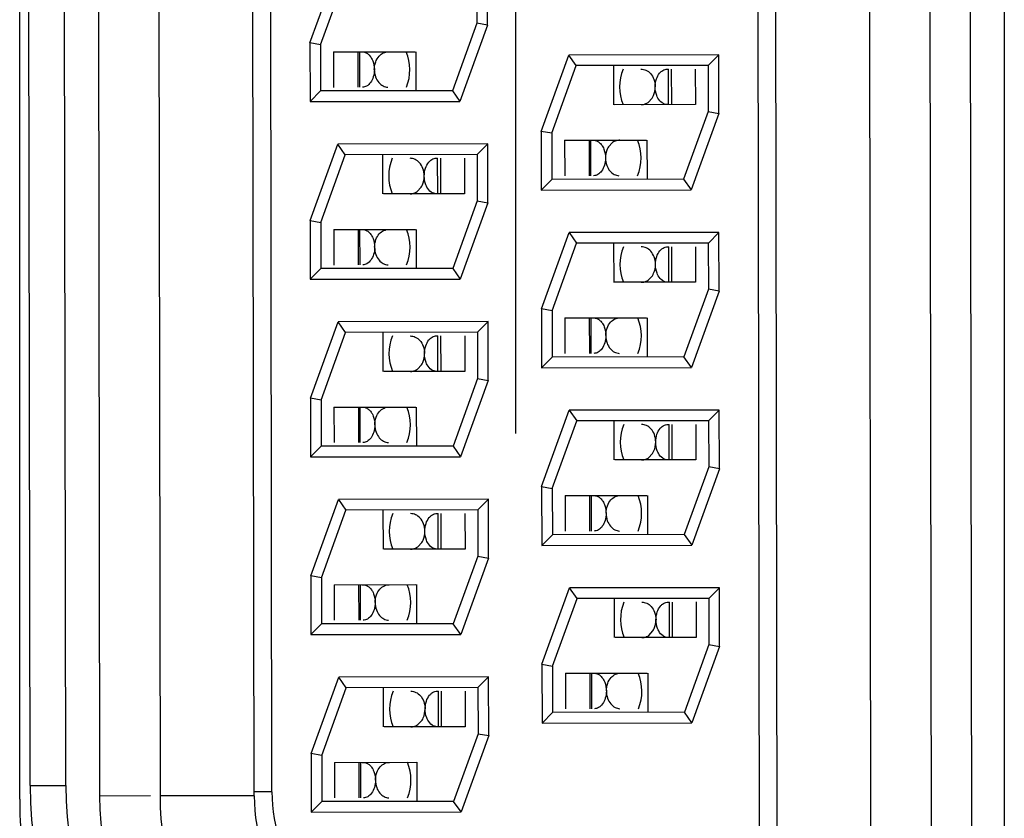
# Model space of a CAD drawing. Header units: inches. Extents: x 0 to 34, y 0 to 22.
# Tile 42 of 71: x 7.598 to 7.875, y 15.879 to 16.104. Entities that reach past the tile are written whole.
import ezdxf

# ---------------------------------------------------------------- set-up
doc = ezdxf.new("R2010")
doc.units = ezdxf.units.IN
doc.header["$LTSCALE"] = 1.87
doc.header["$MEASUREMENT"] = 0
doc.linetypes.add('CENTER', pattern=[0.6, 0.375, -0.075, 0.075, -0.075])
doc.layers.get('0').update_dxf_attribs({"linetype": 'CONTINUOUS'})
doc.layers.add('02___PRT_ALL_AXES', color=7, linetype='CONTINUOUS')

msp = doc.modelspace()

# ---------------------------------------------------------------- linework, layer by layer
at = {"color": 7, "linetype": 'CONTINUOUS'}
for p, q in [((7.8754459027, 16.3792324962), (7.8754459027, 15.8467770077)), ((7.8106688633, 16.3711191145), (7.811469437, 15.8541197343)), ((7.8379694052, 15.8541607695), (7.8371688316, 16.3711601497)), ((7.8549693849, 15.854187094), (7.8541688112, 16.3711864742)), ((7.865467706, 16.36931146), (7.8662608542, 15.8571073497)), ((7.8056742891, 16.3676113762), (7.8064640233, 15.8576119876)), ((7.5984459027, 15.8846207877), (7.5984459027, 16.3423887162)), ((7.6202180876, 16.3391839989), (7.6209206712, 15.8854648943)), ((7.6372180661, 16.3392103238), (7.6379206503, 15.8854911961)), ((7.6644206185, 15.8855322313), (7.6637180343, 16.339251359)), ((7.6694188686, 15.8866661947), (7.6687197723, 16.3381328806)), ((7.6013846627, 15.8884142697), (7.6006897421, 16.3371843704)), ((7.6113846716, 15.8884297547), (7.610689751, 16.3371998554)), ((7.6800924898, 16.09744557), (7.6878740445, 16.1189286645)), ((7.7300847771, 16.1024650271), (7.730059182, 16.1189939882)), ((7.6830933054, 16.0969212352), (7.68997931, 16.1159319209)), ((7.7270638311, 16.1159893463), (7.7270839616, 16.1029893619)), ((7.7270839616, 16.1029893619), (7.7201979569, 16.0839786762)), ((7.7300847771, 16.1024650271), (7.7223032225, 16.0809819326)), ((7.7270885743, 16.1029885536), (7.7270839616, 16.1029893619)), ((7.7300847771, 16.1024650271), (7.727088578, 16.1029885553)), ((7.6800924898, 16.09744557), (7.6801180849, 16.0809166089)), ((7.6830886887, 16.0969220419), (7.6800924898, 16.09744557)), ((7.6830933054, 16.0969212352), (7.6830886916, 16.0969220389)), ((7.6830933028, 16.0969228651), (7.6831134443, 16.0839158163)), ((7.686709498, 16.0949268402), (7.7097050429, 16.094962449)), ((7.686709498, 16.0949268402), (7.686724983, 16.0849268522)), ((7.6936837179, 16.084937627), (7.693668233, 16.0949376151)), ((7.6941220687, 16.0849383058), (7.6941065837, 16.0949382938)), ((7.7099856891, 16.0839628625), (7.7099686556, 16.0949628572)), ((7.7451311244, 16.0725462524), (7.752912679, 16.0940293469)), ((7.7950978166, 16.0940946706), (7.752912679, 16.0940293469)), ((7.7550156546, 16.091035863), (7.752912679, 16.0940293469)), ((7.7950978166, 16.0940946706), (7.7921051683, 16.0910927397)), ((7.7951234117, 16.0775657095), (7.7950978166, 16.0940946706)), ((7.7481319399, 16.0720219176), (7.7550179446, 16.0910326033)), ((7.7921079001, 16.0910900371), (7.7550133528, 16.0910325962)), ((7.7550179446, 16.0910326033), (7.7550156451, 16.0910358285)), ((7.7654564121, 16.0910487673), (7.7654734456, 16.0800487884)), ((7.7921051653, 16.091092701), (7.7921024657, 16.0910900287)), ((7.7921024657, 16.0910900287), (7.7921225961, 16.0780900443)), ((7.7809969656, 16.0800728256), (7.7809814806, 16.0900728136)), ((7.7817583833, 16.0900740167), (7.7817738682, 16.0800740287)), ((7.7885218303, 16.0900844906), (7.7885373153, 16.0800845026)), ((7.6801180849, 16.0809166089), (7.6831107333, 16.0839185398)), ((7.6831107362, 16.0839185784), (7.6831134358, 16.0839212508)), ((7.7201979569, 16.0839786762), (7.6831134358, 16.0839212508)), ((7.7201979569, 16.0839786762), (7.7202002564, 16.083975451)), ((7.7202002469, 16.0839754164), (7.7223032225, 16.0809819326)), ((7.6801180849, 16.0809166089), (7.7223032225, 16.0809819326)), ((7.7885373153, 16.0800845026), (7.7657370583, 16.0800491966)), ((7.773240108, 16.0800608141), (7.7734571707, 16.0800681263)), ((7.7752162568, 16.0806997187), (7.7763606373, 16.0819226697)), ((7.7809969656, 16.0800728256), (7.7806055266, 16.0800792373)), ((7.7921225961, 16.0780900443), (7.7852365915, 16.0590793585)), ((7.7951234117, 16.0775657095), (7.787341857, 16.0560826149)), ((7.7921225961, 16.0780900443), (7.79212721, 16.0780892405)), ((7.7921272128, 16.0780892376), (7.7951234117, 16.0775657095)), ((7.7451311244, 16.0725462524), (7.7451567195, 16.0560172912)), ((7.7481273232, 16.0720227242), (7.7451311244, 16.0725462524)), ((7.7481319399, 16.0720219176), (7.7481273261, 16.0720227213)), ((7.7481319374, 16.0720235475), (7.7481520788, 16.0590164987)), ((7.6801699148, 16.0474456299), (7.6879514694, 16.0689287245)), ((7.730136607, 16.0689940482), (7.6879514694, 16.0689287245)), ((7.6900544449, 16.0659352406), (7.6879514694, 16.0689287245)), ((7.730136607, 16.0689940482), (7.7271439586, 16.0659921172)), ((7.7301622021, 16.0524650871), (7.730136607, 16.0689940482)), ((7.7517481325, 16.0700275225), (7.7747436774, 16.0700631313)), ((7.7517481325, 16.0700275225), (7.7517636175, 16.0600275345)), ((7.7587223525, 16.0600383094), (7.7587068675, 16.0700382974)), ((7.7591607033, 16.0600389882), (7.7591452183, 16.0700389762)), ((7.7652644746, 16.0694126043), (7.7641200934, 16.0681896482)), ((7.7750243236, 16.0590635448), (7.7750072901, 16.0700635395)), ((7.6831707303, 16.0469212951), (7.690056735, 16.0659319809)), ((7.7271466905, 16.0659894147), (7.6900521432, 16.0659319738)), ((7.690056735, 16.0659319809), (7.6900544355, 16.0659352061)), ((7.7004952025, 16.0659481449), (7.700512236, 16.054948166)), ((7.716035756, 16.0549722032), (7.716020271, 16.0649721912)), ((7.7167971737, 16.0649733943), (7.7168126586, 16.0549734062)), ((7.7235606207, 16.0649838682), (7.7235761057, 16.0549838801)), ((7.7271439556, 16.0659920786), (7.7271412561, 16.0659894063)), ((7.7271412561, 16.0659894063), (7.7271613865, 16.0529894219)), ((7.7451567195, 16.0560172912), (7.7481493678, 16.0590192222)), ((7.7481493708, 16.0590192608), (7.7481520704, 16.0590219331)), ((7.7852365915, 16.0590793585), (7.7481520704, 16.0590219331)), ((7.7852365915, 16.0590793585), (7.785238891, 16.0590761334)), ((7.7852388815, 16.0590760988), (7.787341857, 16.0560826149)), ((7.7235761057, 16.0549838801), (7.7007758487, 16.0549485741)), ((7.7082788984, 16.0549601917), (7.7084959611, 16.0549675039)), ((7.7102550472, 16.0555990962), (7.7113994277, 16.0568220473)), ((7.716035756, 16.0549722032), (7.715644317, 16.0549786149)), ((7.7451567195, 16.0560172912), (7.787341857, 16.0560826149)), ((7.7271613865, 16.0529894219), (7.7202753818, 16.0339787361)), ((7.7301622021, 16.0524650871), (7.7223806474, 16.0309819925)), ((7.7271613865, 16.0529894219), (7.7271660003, 16.0529886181)), ((7.7271660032, 16.0529886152), (7.7301622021, 16.0524650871)), ((7.6801699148, 16.0474456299), (7.6801955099, 16.0309166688)), ((7.6801699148, 16.0474456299), (7.6831661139, 16.0469221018)), ((7.6831661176, 16.0469221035), (7.6831707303, 16.0469212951)), ((7.6831707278, 16.046922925), (7.6831908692, 16.0339158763)), ((7.6867869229, 16.0449269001), (7.7097824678, 16.0449625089)), ((7.6867869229, 16.0449269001), (7.6868024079, 16.0349269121)), ((7.6937611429, 16.034937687), (7.6937456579, 16.044937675)), ((7.6941994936, 16.0349383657), (7.6941840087, 16.0449383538)), ((7.710063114, 16.0339629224), (7.7100460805, 16.0449629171)), ((7.7452085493, 16.0225463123), (7.7529901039, 16.0440294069)), ((7.7951752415, 16.0440947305), (7.7529901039, 16.0440294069)), ((7.7529901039, 16.0440294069), (7.7550930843, 16.0410359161)), ((7.7951752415, 16.0440947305), (7.7921825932, 16.0410927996)), ((7.7952008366, 16.0275657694), (7.7951752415, 16.0440947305)), ((7.7921853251, 16.0410900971), (7.7550907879, 16.0410326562)), ((7.7921825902, 16.041092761), (7.7921798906, 16.0410900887)), ((7.7921798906, 16.0410900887), (7.7922000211, 16.0280901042)), ((7.7482093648, 16.0220219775), (7.7550953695, 16.0410326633)), ((7.7550931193, 16.0410359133), (7.7550953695, 16.0410326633)), ((7.7655338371, 16.0410488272), (7.7655508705, 16.0300488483)), ((7.7810743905, 16.0300728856), (7.7810589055, 16.0400728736)), ((7.7818358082, 16.0400740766), (7.7818512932, 16.0300740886)), ((7.7885992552, 16.0400845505), (7.7886147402, 16.0300845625)), ((7.6801955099, 16.0309166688), (7.6831881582, 16.0339185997)), ((7.6831881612, 16.0339186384), (7.6831908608, 16.0339213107)), ((7.7202753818, 16.0339787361), (7.6831908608, 16.0339213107)), ((7.7202753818, 16.0339787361), (7.7202776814, 16.0339755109)), ((7.7202776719, 16.0339754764), (7.7223806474, 16.0309819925)), ((7.6801955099, 16.0309166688), (7.7223806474, 16.0309819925)), ((7.7886147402, 16.0300845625), (7.7658144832, 16.0300492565)), ((7.7733175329, 16.0300608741), (7.7735345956, 16.0300681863)), ((7.7752936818, 16.0306997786), (7.7764380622, 16.0319227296)), ((7.7810743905, 16.0300728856), (7.7806829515, 16.0300792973)), ((7.7922000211, 16.0280901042), (7.7853140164, 16.0090794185)), ((7.7952008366, 16.0275657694), (7.787419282, 16.0060826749)), ((7.7922046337, 16.0280892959), (7.7922000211, 16.0280901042)), ((7.7952008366, 16.0275657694), (7.7922046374, 16.0280892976)), ((7.7452085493, 16.0225463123), (7.7452341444, 16.0060173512)), ((7.7482047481, 16.0220227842), (7.7452085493, 16.0225463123)), ((7.7482093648, 16.0220219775), (7.748204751, 16.0220227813)), ((7.7482093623, 16.0220236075), (7.7482295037, 16.0090165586)), ((7.6802473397, 15.9974456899), (7.6880288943, 16.0189287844)), ((7.7302140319, 16.0189941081), (7.6880288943, 16.0189287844)), ((7.6901318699, 16.0159353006), (7.6880288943, 16.0189287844)), ((7.7302140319, 16.0189941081), (7.7272213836, 16.0159921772)), ((7.730239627, 16.002465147), (7.7302140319, 16.0189941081)), ((7.7518255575, 16.0200275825), (7.7748211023, 16.0200631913)), ((7.7518255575, 16.0200275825), (7.7518410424, 16.0100275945)), ((7.7587997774, 16.0100383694), (7.7587842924, 16.0200383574)), ((7.7592381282, 16.0100390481), (7.7592226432, 16.0200390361)), ((7.7751017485, 16.0090636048), (7.775084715, 16.0200635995)), ((7.6832481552, 15.9969213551), (7.6901341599, 16.0159320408)), ((7.7272241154, 16.0159894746), (7.6901295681, 16.0159320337)), ((7.6901341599, 16.0159320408), (7.6901318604, 16.015935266)), ((7.7005726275, 16.0159482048), (7.7005896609, 16.0049482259)), ((7.7161131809, 16.0049722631), (7.7160976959, 16.0149722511)), ((7.7168745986, 16.0149734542), (7.7168900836, 16.0049734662)), ((7.7236380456, 16.0149839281), (7.7236535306, 16.0049839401)), ((7.7272213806, 16.0159921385), (7.727218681, 16.0159894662)), ((7.727218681, 16.0159894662), (7.7272388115, 16.0029894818)), ((7.7452341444, 16.0060173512), (7.7482267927, 16.0090192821)), ((7.7482267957, 16.0090193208), (7.7482294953, 16.0090219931)), ((7.7853140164, 16.0090794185), (7.7482294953, 16.0090219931)), ((7.7853162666, 16.0090761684), (7.7853140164, 16.0090794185)), ((7.787419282, 16.0060826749), (7.7853163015, 16.0090761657)), ((7.7103324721, 16.0055991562), (7.7114768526, 16.0068221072)), ((7.7452341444, 16.0060173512), (7.787419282, 16.0060826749)), ((7.7236535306, 16.0049839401), (7.7008532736, 16.0049486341)), ((7.7083563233, 16.0049602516), (7.708573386, 16.0049675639)), ((7.7161131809, 16.0049722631), (7.7157217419, 16.0049786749)), ((7.7272388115, 16.0029894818), (7.7203528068, 15.9839787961)), ((7.730239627, 16.002465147), (7.7224580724, 15.9809820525)), ((7.7272388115, 16.0029894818), (7.7272434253, 16.0029886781)), ((7.7272434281, 16.0029886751), (7.730239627, 16.002465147)), ((7.6802473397, 15.9974456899), (7.6802729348, 15.9809167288)), ((7.6832435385, 15.9969221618), (7.6802473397, 15.9974456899)), ((7.6832481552, 15.9969213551), (7.6832435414, 15.9969221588)), ((7.6832481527, 15.996922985), (7.6832682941, 15.9839159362)), ((7.6868643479, 15.9949269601), (7.7098598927, 15.9949625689)), ((7.6868643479, 15.9949269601), (7.6868798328, 15.9849269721)), ((7.6938385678, 15.9849377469), (7.6938230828, 15.9949377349)), ((7.6942769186, 15.9849384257), (7.6942614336, 15.9949384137)), ((7.7101405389, 15.9839629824), (7.7101235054, 15.9949629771)), ((7.7452859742, 15.9725463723), (7.7530675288, 15.9940294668)), ((7.7952526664, 15.9940947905), (7.7530675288, 15.9940294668)), ((7.7530675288, 15.9940294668), (7.7551705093, 15.991035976)), ((7.7952526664, 15.9940947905), (7.7922600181, 15.9910928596)), ((7.7952782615, 15.9775658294), (7.7952526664, 15.9940947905)), ((7.7482867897, 15.9720220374), (7.7551727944, 15.9910327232)), ((7.79226275, 15.991090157), (7.7551682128, 15.9910327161)), ((7.7551705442, 15.9910359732), (7.7551727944, 15.9910327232)), ((7.765611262, 15.9910488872), (7.7656282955, 15.9800489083)), ((7.7811518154, 15.9800729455), (7.7811363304, 15.9900729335)), ((7.7819132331, 15.9900741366), (7.7819287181, 15.9800741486)), ((7.7886766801, 15.9900846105), (7.7886921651, 15.9800846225)), ((7.7922600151, 15.9910928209), (7.7922573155, 15.9910901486)), ((7.7922573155, 15.9910901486), (7.792277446, 15.9780901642)), ((7.6802729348, 15.9809167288), (7.6832655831, 15.9839186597)), ((7.6832655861, 15.9839186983), (7.6832682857, 15.9839213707)), ((7.7203528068, 15.9839787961), (7.6832682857, 15.9839213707)), ((7.7203528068, 15.9839787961), (7.7203551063, 15.9839755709)), ((7.7203550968, 15.9839755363), (7.7224580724, 15.9809820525)), ((7.6802729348, 15.9809167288), (7.7224580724, 15.9809820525)), ((7.7753711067, 15.9806998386), (7.7765154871, 15.9819227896)), ((7.7886921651, 15.9800846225), (7.7658919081, 15.9800493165)), ((7.7733949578, 15.980060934), (7.7736120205, 15.9800682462)), ((7.7811518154, 15.9800729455), (7.7807603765, 15.9800793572)), ((7.792277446, 15.9780901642), (7.7853914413, 15.9590794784)), ((7.7952782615, 15.9775658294), (7.7874967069, 15.9560827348)), ((7.7922820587, 15.9780893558), (7.792277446, 15.9780901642)), ((7.7952782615, 15.9775658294), (7.7922820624, 15.9780893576)), ((7.7452859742, 15.9725463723), (7.7453115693, 15.9560174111)), ((7.7452859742, 15.9725463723), (7.7482821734, 15.9720228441)), ((7.748282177, 15.9720228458), (7.7482867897, 15.9720220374)), ((7.7482867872, 15.9720236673), (7.7483069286, 15.9590166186)), ((7.7519029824, 15.9700276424), (7.7748985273, 15.9700632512)), ((7.7519029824, 15.9700276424), (7.7519184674, 15.9600276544)), ((7.7588772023, 15.9600384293), (7.7588617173, 15.9700384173)), ((7.7593155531, 15.9600391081), (7.7593000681, 15.9700390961)), ((7.7751791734, 15.9590636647), (7.7751621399, 15.9700636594)), ((7.6803247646, 15.9474457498), (7.6881063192, 15.9689288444)), ((7.7302914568, 15.9689941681), (7.6881063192, 15.9689288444)), ((7.6881063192, 15.9689288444), (7.6902092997, 15.9659353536)), ((7.7302914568, 15.9689941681), (7.7272988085, 15.9659922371)), ((7.7303170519, 15.9524652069), (7.7302914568, 15.9689941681)), ((7.6833255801, 15.946921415), (7.6902115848, 15.9659321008)), ((7.7273015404, 15.9659895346), (7.6902070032, 15.9659320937)), ((7.6902093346, 15.9659353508), (7.6902115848, 15.9659321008)), ((7.7006500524, 15.9659482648), (7.7006670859, 15.9549482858)), ((7.7161906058, 15.9549723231), (7.7161751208, 15.9649723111)), ((7.7169520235, 15.9649735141), (7.7169675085, 15.9549735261)), ((7.7237154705, 15.964983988), (7.7237309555, 15.954984)), ((7.7272988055, 15.9659921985), (7.7272961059, 15.9659895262)), ((7.7272961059, 15.9659895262), (7.7273162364, 15.9529895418)), ((7.7453115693, 15.9560174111), (7.7483042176, 15.9590193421)), ((7.7483042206, 15.9590193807), (7.7483069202, 15.959022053)), ((7.7853914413, 15.9590794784), (7.7483069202, 15.959022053)), ((7.7853914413, 15.9590794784), (7.7853937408, 15.9590762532)), ((7.7853937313, 15.9590762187), (7.7874967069, 15.9560827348)), ((7.7104098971, 15.9555992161), (7.7115542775, 15.9568221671)), ((7.7453115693, 15.9560174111), (7.7874967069, 15.9560827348)), ((7.7237309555, 15.954984), (7.7009306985, 15.954948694)), ((7.7084337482, 15.9549603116), (7.7086508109, 15.9549676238)), ((7.7161906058, 15.9549723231), (7.7157991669, 15.9549787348)), ((7.7273162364, 15.9529895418), (7.7204302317, 15.933978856)), ((7.7303170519, 15.9524652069), (7.7225354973, 15.9309821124)), ((7.7273162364, 15.9529895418), (7.7273208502, 15.952988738)), ((7.7273208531, 15.9529887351), (7.7303170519, 15.9524652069)), ((7.6803247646, 15.9474457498), (7.6803503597, 15.9309167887)), ((7.6833209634, 15.9469222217), (7.6803247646, 15.9474457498)), ((7.6833255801, 15.946921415), (7.6833209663, 15.9469222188)), ((7.6833255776, 15.946923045), (7.683345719, 15.9339159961)), ((7.6869417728, 15.94492702), (7.7099373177, 15.9449626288)), ((7.6869417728, 15.94492702), (7.6869572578, 15.934927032)), ((7.6939159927, 15.9349378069), (7.6939005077, 15.9449377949)), ((7.6943543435, 15.9349384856), (7.6943388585, 15.9449384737)), ((7.7102179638, 15.9339630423), (7.7102009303, 15.944963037)), ((7.7453633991, 15.9225464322), (7.7531449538, 15.9440295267)), ((7.7953300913, 15.9440948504), (7.7531449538, 15.9440295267)), ((7.7552479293, 15.9410360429), (7.7531449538, 15.9440295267)), ((7.7953300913, 15.9440948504), (7.792337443, 15.9410929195)), ((7.7953556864, 15.9275658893), (7.7953300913, 15.9440948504)), ((7.7483642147, 15.9220220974), (7.7552502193, 15.9410327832)), ((7.7923401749, 15.941090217), (7.7552456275, 15.941032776)), ((7.7552502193, 15.9410327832), (7.7552479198, 15.9410360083)), ((7.7656886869, 15.9410489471), (7.7657057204, 15.9300489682)), ((7.7812292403, 15.9300730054), (7.7812137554, 15.9400729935)), ((7.781990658, 15.9400741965), (7.782006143, 15.9300742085)), ((7.7887541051, 15.9400846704), (7.78876959, 15.9300846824)), ((7.79233744, 15.9410928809), (7.7923347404, 15.9410902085)), ((7.7923347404, 15.9410902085), (7.7923548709, 15.9280902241)), ((7.6803503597, 15.9309167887), (7.683343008, 15.9339187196)), ((7.683343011, 15.9339187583), (7.6833457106, 15.9339214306)), ((7.7204302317, 15.933978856), (7.6833457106, 15.9339214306)), ((7.7204324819, 15.933975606), (7.7204302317, 15.933978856)), ((7.7225354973, 15.9309821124), (7.7204325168, 15.9339756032)), ((7.6803503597, 15.9309167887), (7.7225354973, 15.9309821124)), ((7.7754485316, 15.9306998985), (7.7765929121, 15.9319228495)), ((7.78876959, 15.9300846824), (7.7659693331, 15.9300493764)), ((7.7734723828, 15.9300609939), (7.7736894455, 15.9300683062)), ((7.7812292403, 15.9300730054), (7.7808378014, 15.9300794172)), ((7.7923548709, 15.9280902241), (7.7854688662, 15.9090795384)), ((7.7953556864, 15.9275658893), (7.7875741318, 15.9060827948)), ((7.7923548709, 15.9280902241), (7.7923594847, 15.9280894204)), ((7.7923594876, 15.9280894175), (7.7953556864, 15.9275658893)), ((7.7453633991, 15.9225464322), (7.7453889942, 15.9060174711)), ((7.7453633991, 15.9225464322), (7.7483595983, 15.922022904)), ((7.748359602, 15.9220229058), (7.7483642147, 15.9220220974)), ((7.7483642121, 15.9220237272), (7.7483843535, 15.9090166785)), ((7.7519804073, 15.9200277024), (7.7749759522, 15.9200633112)), ((7.7519804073, 15.9200277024), (7.7519958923, 15.9100277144)), ((7.7589546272, 15.9100384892), (7.7589391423, 15.9200384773)), ((7.759392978, 15.910039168), (7.759377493, 15.920039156)), ((7.7752565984, 15.9090637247), (7.7752395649, 15.9200637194)), ((7.6804021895, 15.8974458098), (7.6881837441, 15.9189289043)), ((7.7303688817, 15.918994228), (7.6881837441, 15.9189289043)), ((7.6902867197, 15.9159354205), (7.6881837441, 15.9189289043)), ((7.7303688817, 15.918994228), (7.7273762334, 15.9159922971)), ((7.7303944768, 15.9024652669), (7.7303688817, 15.918994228)), ((7.683403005, 15.896921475), (7.6902890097, 15.9159321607)), ((7.7273789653, 15.9159895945), (7.6902844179, 15.9159321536)), ((7.6902890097, 15.9159321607), (7.6902867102, 15.9159353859)), ((7.7007274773, 15.9159483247), (7.7007445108, 15.9049483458)), ((7.7162680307, 15.904972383), (7.7162525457, 15.914972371)), ((7.7170294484, 15.9149735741), (7.7170449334, 15.9049735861)), ((7.7237928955, 15.914984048), (7.7238083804, 15.90498406)), ((7.7273762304, 15.9159922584), (7.7273735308, 15.9159895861)), ((7.7273735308, 15.9159895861), (7.7273936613, 15.9029896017)), ((7.7453889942, 15.9060174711), (7.7483816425, 15.909019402)), ((7.7483816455, 15.9090194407), (7.7483843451, 15.909022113)), ((7.7854688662, 15.9090795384), (7.7483843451, 15.909022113)), ((7.7854711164, 15.9090762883), (7.7854688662, 15.9090795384)), ((7.7875741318, 15.9060827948), (7.7854711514, 15.9090762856)), ((7.710487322, 15.9055992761), (7.7116317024, 15.9068222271)), ((7.7453889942, 15.9060174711), (7.7875741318, 15.9060827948)), ((7.7238083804, 15.90498406), (7.7010081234, 15.904948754)), ((7.7085111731, 15.9049603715), (7.7087282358, 15.9049676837)), ((7.7162680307, 15.904972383), (7.7158765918, 15.9049787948)), ((7.7273936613, 15.9029896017), (7.7205076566, 15.8839789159)), ((7.7273936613, 15.9029896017), (7.7273982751, 15.902988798)), ((7.727398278, 15.902988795), (7.7303944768, 15.9024652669)), ((7.7303944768, 15.9024652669), (7.7226129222, 15.8809821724)), ((7.6804021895, 15.8974458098), (7.6804277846, 15.8809168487)), ((7.6833983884, 15.8969222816), (7.6804021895, 15.8974458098)), ((7.683403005, 15.896921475), (7.6833983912, 15.8969222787)), ((7.6834030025, 15.8969231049), (7.6834231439, 15.8839160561)), ((7.6870191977, 15.89492708), (7.7100147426, 15.8949626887)), ((7.6870191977, 15.89492708), (7.6870346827, 15.8849270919)), ((7.6939934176, 15.8849378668), (7.6939779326, 15.8949378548)), ((7.6944317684, 15.8849385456), (7.6944162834, 15.8949385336)), ((7.7102953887, 15.8839631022), (7.7102783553, 15.894963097)), ((7.6013846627, 15.8884142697), (7.6113839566, 15.8884297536)), ((7.6694188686, 15.8866661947), (7.6644188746, 15.8866584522)), ((7.6352285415, 15.8854870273), (7.6209206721, 15.8854648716)), ((7.6644206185, 15.8855322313), (7.6379206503, 15.8854911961)), ((7.6804277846, 15.8809168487), (7.6834204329, 15.8839187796)), ((7.6834204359, 15.8839188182), (7.6834231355, 15.8839214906)), ((7.7205076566, 15.8839789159), (7.6834231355, 15.8839214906)), ((7.7205099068, 15.8839756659), (7.7205076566, 15.8839789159)), ((7.7226129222, 15.8809821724), (7.7205099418, 15.8839756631)), ((7.6804277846, 15.8809168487), (7.7226129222, 15.8809821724))]:
    msp.add_line(p, q, dxfattribs=at)
for centre, radius, start, end in [((7.6952172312, 16.0899404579), 0.013, 337.4667085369, 22.7064384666), ((7.78022487, 16.085071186), 0.013, 157.4667085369, 202.7064384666), ((7.7602558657, 16.0650411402), 0.013, 337.4667085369, 22.7064384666), ((7.7152636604, 16.0599705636), 0.013, 157.4667085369, 202.7064384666), ((7.6952946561, 16.0399405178), 0.013, 337.4667085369, 22.7064384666), ((7.7803022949, 16.035071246), 0.013, 157.4667085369, 202.7064384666), ((7.7603332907, 16.0150412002), 0.013, 337.4667085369, 22.7064384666), ((7.7153410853, 16.0099706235), 0.013, 157.4667085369, 202.7064384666), ((7.6953720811, 15.9899405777), 0.013, 337.4667085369, 22.7064384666), ((7.7803797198, 15.9850713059), 0.013, 157.4667085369, 202.7064384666), ((7.7604107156, 15.9650412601), 0.013, 337.4667085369, 22.7064384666), ((7.7154185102, 15.9599706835), 0.013, 157.4667085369, 202.7064384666), ((7.695449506, 15.9399406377), 0.013, 337.4667085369, 22.7064384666), ((7.7804571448, 15.9350713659), 0.013, 157.4667085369, 202.7064384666), ((7.7604881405, 15.9150413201), 0.013, 337.4667085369, 22.7064384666), ((7.7154959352, 15.9099707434), 0.013, 157.466708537, 202.7064384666), ((7.6955269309, 15.8899406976), 0.013, 337.4667085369, 22.7064384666), ((7.7161603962, 15.888592), 0.1147758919, 180.0887224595, 255.0887197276), ((7.7161603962, 15.888592), 0.1047758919, 180.0887224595, 255.0887197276), ((7.7144188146, 15.8867358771), 0.045, 180.0887224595, 255.0887224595), ((7.7144459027, 15.8846207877), 0.116, 180, 213.2582815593), ((7.713924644, 15.8856157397), 0.0930067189, 180.0929293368, 252.716961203), ((7.7139205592, 15.8856088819), 0.076, 180.0887224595, 255.0887224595), ((7.7139205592, 15.8856088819), 0.0495, 180.0887224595, 255.0887224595)]:
    msp.add_arc(centre, radius, start, end, dxfattribs=at)
for points, knots in [([(7.6944451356, 16.0949388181), (7.6947183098, 16.0949392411), (7.6952849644, 16.0949450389), (7.6961162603, 16.0946016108), (7.6968727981, 16.093976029), (7.6972720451, 16.0934080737), (7.6974502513, 16.0930876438)], [0, 0, 0, 0, 0.2195175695, 0.4491605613, 0.7053667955, 1, 1, 1, 1]), ([(7.6982150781, 16.0899621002), (7.6982144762, 16.090683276), (7.6984470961, 16.092039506), (7.6993884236, 16.0937015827), (7.7007099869, 16.0947256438), (7.7017248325, 16.0949500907), (7.7022019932, 16.0949508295)], [0, 0, 0, 0, 0.3073978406, 0.5728054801, 0.7966122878, 1, 1, 1, 1]), ([(7.6974502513, 16.0930876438), (7.69757104, 16.0928704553), (7.6980295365, 16.0918847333), (7.6982139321, 16.0907808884), (7.6982172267, 16.0899446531)], [0, 0, 0, 0, 0.229098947, 1, 1, 1, 1]), ([(7.6982172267, 16.0899446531), (7.6982166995, 16.0892514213), (7.698038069, 16.0879512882), (7.6972774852, 16.0863139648), (7.6963190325, 16.0853810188), (7.695484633, 16.0850116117), (7.6950663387, 16.0849498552), (7.6948627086, 16.0849422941)], [0, 0, 0, 0, 0.3159659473, 0.5883204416, 0.8096433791, 0.9071241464, 1, 1, 1, 1]), ([(7.6982151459, 16.0899277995), (7.6982165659, 16.0892322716), (7.6984379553, 16.0879209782), (7.6993229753, 16.0862966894), (7.7005685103, 16.0852587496), (7.7015389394, 16.0849865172), (7.7020002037, 16.0849574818)], [0, 0, 0, 0, 0.3056620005, 0.5717213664, 0.7968884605, 1, 1, 1, 1]), ([(7.7732250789, 16.0900608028), (7.7737022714, 16.0900615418), (7.7747178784, 16.0898402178), (7.7760426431, 16.0888200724), (7.776988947, 16.0871606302), (7.7772254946, 16.0858049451), (7.7772269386, 16.0850837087)], [0, 0, 0, 0, 0.2033856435, 0.4271891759, 0.6925994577, 1, 1, 1, 1]), ([(7.7772248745, 16.0850669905), (7.7772254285, 16.0858135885), (7.7774281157, 16.0872010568), (7.7781968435, 16.0887006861), (7.7790145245, 16.0895063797), (7.7796477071, 16.089888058), (7.7803154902, 16.0900830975), (7.7807622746, 16.0900724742), (7.7809814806, 16.0900728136)], [0, 0, 0, 0, 0.3205631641, 0.5913443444, 0.7059557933, 0.809484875, 0.9058805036, 1, 1, 1, 1]), ([(7.7763606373, 16.0819226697), (7.7764949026, 16.0821349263), (7.7770060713, 16.0830994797), (7.7772277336, 16.0842113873), (7.7772270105, 16.0850496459)], [0, 0, 0, 0, 0.2305431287, 1, 1, 1, 1]), ([(7.77799185, 16.0819239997), (7.7778710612, 16.0821411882), (7.7774125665, 16.0831269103), (7.7772281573, 16.0842307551), (7.7772248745, 16.0850669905)], [0, 0, 0, 0, 0.2290989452, 1, 1, 1, 1]), ([(7.7734570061, 16.0800681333), (7.7736095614, 16.0800782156), (7.7742326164, 16.0801615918), (7.7748279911, 16.0804267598), (7.7752162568, 16.0806997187)], [0, 0, 0, 0, 0.2436462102, 1, 1, 1, 1]), ([(7.7806054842, 16.0800743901), (7.7803630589, 16.0800818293), (7.7798600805, 16.0801668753), (7.7788622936, 16.080685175), (7.7782880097, 16.0813914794), (7.77799185, 16.0819239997)], [0, 0, 0, 0, 0.2183931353, 0.4513284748, 1, 1, 1, 1]), ([(7.7594837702, 16.0700395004), (7.7597569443, 16.0700399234), (7.760323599, 16.0700457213), (7.7611548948, 16.0697022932), (7.7619114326, 16.0690767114), (7.7623106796, 16.0685087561), (7.7624888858, 16.0681883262)], [0, 0, 0, 0, 0.2195175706, 0.4491605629, 0.7053667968, 1, 1, 1, 1]), ([(7.7672406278, 16.0700515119), (7.7668986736, 16.0700509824), (7.7661938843, 16.0699413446), (7.7655578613, 16.0696188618), (7.7652644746, 16.0694126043)], [0, 0, 0, 0, 0.4880965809, 1, 1, 1, 1]), ([(7.7624888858, 16.0681883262), (7.7626096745, 16.0679711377), (7.7630681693, 16.0669854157), (7.7632525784, 16.0658815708), (7.7632558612, 16.0650453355)], [0, 0, 0, 0, 0.229098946, 1, 1, 1, 1]), ([(7.7641200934, 16.0681896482), (7.7639858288, 16.0679773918), (7.7634746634, 16.0670128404), (7.7632530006, 16.0659009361), (7.7632537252, 16.0650626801)], [0, 0, 0, 0, 0.2305432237, 1, 1, 1, 1]), ([(7.7122657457, 16.0599832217), (7.7122642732, 16.0607044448), (7.7120277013, 16.0620600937), (7.7110813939, 16.063719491), (7.709756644, 16.0647396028), (7.7087410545, 16.0649609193), (7.7082638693, 16.0649601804)], [0, 0, 0, 0, 0.3074005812, 0.5728100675, 0.7966136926, 1, 1, 1, 1]), ([(7.7122636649, 16.059966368), (7.7122642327, 16.0607129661), (7.7124669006, 16.0621004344), (7.7132356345, 16.0636000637), (7.7140533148, 16.0644057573), (7.7146864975, 16.0647874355), (7.7153542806, 16.064982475), (7.715801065, 16.0649718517), (7.716020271, 16.0649721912)], [0, 0, 0, 0, 0.320563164, 0.5913443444, 0.7059557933, 0.809484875, 0.9058805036, 1, 1, 1, 1]), ([(7.7632558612, 16.0650453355), (7.763255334, 16.0643521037), (7.7630767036, 16.0630519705), (7.7623161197, 16.0614146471), (7.761357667, 16.0604817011), (7.7605232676, 16.0601122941), (7.7601049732, 16.0600505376), (7.7599013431, 16.0600429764)], [0, 0, 0, 0, 0.3159659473, 0.5883204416, 0.8096433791, 0.9071241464, 1, 1, 1, 1]), ([(7.7632537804, 16.0650284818), (7.7632552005, 16.064332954), (7.7634765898, 16.0630216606), (7.7643616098, 16.0613973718), (7.7656071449, 16.0603594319), (7.7665775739, 16.0600871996), (7.7670388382, 16.0600581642)], [0, 0, 0, 0, 0.3056620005, 0.5717213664, 0.7968884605, 1, 1, 1, 1]), ([(7.7113994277, 16.0568220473), (7.711533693, 16.0570343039), (7.7120448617, 16.0579988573), (7.712266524, 16.0591107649), (7.7122658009, 16.0599490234)], [0, 0, 0, 0, 0.2305431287, 1, 1, 1, 1]), ([(7.7130306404, 16.0568233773), (7.7129098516, 16.0570405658), (7.7124513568, 16.0580262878), (7.7122669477, 16.0591301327), (7.7122636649, 16.059966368)], [0, 0, 0, 0, 0.2290989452, 1, 1, 1, 1]), ([(7.7084957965, 16.0549675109), (7.7086483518, 16.0549775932), (7.7092714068, 16.0550609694), (7.7098667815, 16.0553261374), (7.7102550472, 16.0555990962)], [0, 0, 0, 0, 0.2436462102, 1, 1, 1, 1]), ([(7.7156442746, 16.0549737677), (7.7154018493, 16.0549812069), (7.7148988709, 16.0550662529), (7.713901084, 16.0555845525), (7.7133268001, 16.0562908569), (7.7130306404, 16.0568233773)], [0, 0, 0, 0, 0.2183931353, 0.4513284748, 1, 1, 1, 1]), ([(7.6945225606, 16.044938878), (7.6947957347, 16.044939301), (7.6953623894, 16.0449450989), (7.6961936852, 16.0446016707), (7.696950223, 16.043976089), (7.69734947, 16.0434081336), (7.6975276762, 16.0430877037)], [0, 0, 0, 0, 0.2195175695, 0.4491605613, 0.7053667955, 1, 1, 1, 1]), ([(7.698292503, 16.0399621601), (7.6982919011, 16.040683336), (7.698524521, 16.0420395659), (7.6994658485, 16.0437016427), (7.7007874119, 16.0447257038), (7.7018022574, 16.0449501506), (7.7022794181, 16.0449508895)], [0, 0, 0, 0, 0.3073978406, 0.5728054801, 0.7966122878, 1, 1, 1, 1]), ([(7.6975276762, 16.0430877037), (7.6976484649, 16.0428705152), (7.6981069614, 16.0418847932), (7.698291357, 16.0407809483), (7.6982946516, 16.0399447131)], [0, 0, 0, 0, 0.229098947, 1, 1, 1, 1]), ([(7.6982946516, 16.0399447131), (7.6982941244, 16.0392514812), (7.698115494, 16.0379513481), (7.6973549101, 16.0363140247), (7.6963964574, 16.0353810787), (7.695562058, 16.0350116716), (7.6951437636, 16.0349499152), (7.6949401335, 16.034942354)], [0, 0, 0, 0, 0.3159659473, 0.5883204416, 0.8096433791, 0.9071241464, 1, 1, 1, 1]), ([(7.6982925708, 16.0399278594), (7.6982939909, 16.0392323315), (7.6985153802, 16.0379210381), (7.6994004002, 16.0362967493), (7.7006459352, 16.0352588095), (7.7016163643, 16.0349865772), (7.7020776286, 16.0349575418)], [0, 0, 0, 0, 0.3056620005, 0.5717213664, 0.7968884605, 1, 1, 1, 1]), ([(7.7773043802, 16.0350839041), (7.7773029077, 16.0358051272), (7.7770663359, 16.0371607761), (7.7761200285, 16.0388201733), (7.7747952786, 16.0398402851), (7.7737796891, 16.0400616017), (7.7733025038, 16.0400608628)], [0, 0, 0, 0, 0.3074005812, 0.5728100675, 0.7966136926, 1, 1, 1, 1]), ([(7.7773022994, 16.0350670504), (7.7773028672, 16.0358136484), (7.7775055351, 16.0372011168), (7.778274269, 16.0387007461), (7.7790919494, 16.0395064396), (7.7797251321, 16.0398881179), (7.7803929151, 16.0400831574), (7.7808396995, 16.0400725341), (7.7810589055, 16.0400728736)], [0, 0, 0, 0, 0.320563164, 0.5913443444, 0.7059557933, 0.809484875, 0.9058805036, 1, 1, 1, 1]), ([(7.7764380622, 16.0319227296), (7.7765723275, 16.0321349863), (7.7770834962, 16.0330995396), (7.7773051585, 16.0342114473), (7.7773044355, 16.0350497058)], [0, 0, 0, 0, 0.2305431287, 1, 1, 1, 1]), ([(7.7780692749, 16.0319240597), (7.7779484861, 16.0321412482), (7.7774899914, 16.0331269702), (7.7773055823, 16.0342308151), (7.7773022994, 16.0350670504)], [0, 0, 0, 0, 0.2290989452, 1, 1, 1, 1]), ([(7.773534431, 16.0300681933), (7.7736869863, 16.0300782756), (7.7743100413, 16.0301616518), (7.774905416, 16.0304268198), (7.7752936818, 16.0306997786)], [0, 0, 0, 0, 0.2436462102, 1, 1, 1, 1]), ([(7.7806829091, 16.0300744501), (7.7804404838, 16.0300818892), (7.7799375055, 16.0301669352), (7.7789397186, 16.0306852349), (7.7783654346, 16.0313915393), (7.7780692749, 16.0319240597)], [0, 0, 0, 0, 0.2183931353, 0.4513284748, 1, 1, 1, 1]), ([(7.7595611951, 16.0200395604), (7.7598343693, 16.0200399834), (7.7604010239, 16.0200457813), (7.7612323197, 16.0197023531), (7.7619888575, 16.0190767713), (7.7623881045, 16.018508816), (7.7625663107, 16.0181883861)], [0, 0, 0, 0, 0.2195175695, 0.4491605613, 0.7053667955, 1, 1, 1, 1]), ([(7.7633311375, 16.0150628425), (7.7633305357, 16.0157840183), (7.7635631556, 16.0171402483), (7.7645044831, 16.018802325), (7.7658260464, 16.0198263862), (7.7668408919, 16.020050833), (7.7673180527, 16.0200515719)], [0, 0, 0, 0, 0.3073978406, 0.5728054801, 0.7966122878, 1, 1, 1, 1]), ([(7.7625663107, 16.0181883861), (7.7626870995, 16.0179711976), (7.763145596, 16.0169854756), (7.7633299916, 16.0158816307), (7.7633332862, 16.0150453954)], [0, 0, 0, 0, 0.229098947, 1, 1, 1, 1]), ([(7.7083412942, 16.0149602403), (7.7088184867, 16.0149609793), (7.7098340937, 16.0147396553), (7.7111588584, 16.0137195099), (7.7121051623, 16.0120600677), (7.7123417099, 16.0107043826), (7.7123431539, 16.0099831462)], [0, 0, 0, 0, 0.2033856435, 0.4271891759, 0.6925994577, 1, 1, 1, 1]), ([(7.7123410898, 16.009966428), (7.7123416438, 16.010713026), (7.7125443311, 16.0121004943), (7.7133130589, 16.0136001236), (7.7141307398, 16.0144058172), (7.7147639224, 16.0147874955), (7.7154317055, 16.014982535), (7.7158784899, 16.0149719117), (7.7160976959, 16.0149722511)], [0, 0, 0, 0, 0.3205631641, 0.5913443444, 0.7059557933, 0.809484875, 0.9058805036, 1, 1, 1, 1]), ([(7.7633332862, 16.0150453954), (7.7633327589, 16.0143521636), (7.7631541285, 16.0130520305), (7.7623935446, 16.0114147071), (7.7614350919, 16.0104817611), (7.7606006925, 16.010112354), (7.7601823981, 16.0100505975), (7.759978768, 16.0100430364)], [0, 0, 0, 0, 0.3159659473, 0.5883204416, 0.8096433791, 0.9071241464, 1, 1, 1, 1]), ([(7.7633312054, 16.0150285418), (7.7633326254, 16.0143330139), (7.7635540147, 16.0130217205), (7.7644390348, 16.0113974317), (7.7656845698, 16.0103594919), (7.7666549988, 16.0100872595), (7.7671162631, 16.0100582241)], [0, 0, 0, 0, 0.3056620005, 0.5717213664, 0.7968884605, 1, 1, 1, 1]), ([(7.7114768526, 16.0068221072), (7.7116111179, 16.0070343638), (7.7121222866, 16.0079989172), (7.7123439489, 16.0091108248), (7.7123432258, 16.0099490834)], [0, 0, 0, 0, 0.2305431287, 1, 1, 1, 1]), ([(7.7131080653, 16.0068234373), (7.7129872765, 16.0070406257), (7.7125287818, 16.0080263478), (7.7123443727, 16.0091301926), (7.7123410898, 16.009966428)], [0, 0, 0, 0, 0.2290989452, 1, 1, 1, 1]), ([(7.7085732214, 16.0049675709), (7.7087257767, 16.0049776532), (7.7093488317, 16.0050610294), (7.7099442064, 16.0053261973), (7.7103324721, 16.0055991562)], [0, 0, 0, 0, 0.2436462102, 1, 1, 1, 1]), ([(7.7157216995, 16.0049738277), (7.7154792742, 16.0049812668), (7.7149762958, 16.0050663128), (7.713978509, 16.0055846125), (7.713404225, 16.0062909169), (7.7131080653, 16.0068234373)], [0, 0, 0, 0, 0.2183931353, 0.4513284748, 1, 1, 1, 1]), ([(7.6945999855, 15.9949389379), (7.6948731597, 15.994939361), (7.6954398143, 15.9949451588), (7.6962711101, 15.9946017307), (7.6970276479, 15.9939761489), (7.6974268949, 15.9934081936), (7.6976051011, 15.9930877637)], [0, 0, 0, 0, 0.2195175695, 0.4491605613, 0.7053667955, 1, 1, 1, 1]), ([(7.6983699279, 15.9899622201), (7.6983693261, 15.9906833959), (7.698601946, 15.9920396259), (7.6995432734, 15.9937017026), (7.7008648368, 15.9947257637), (7.7018796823, 15.9949502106), (7.7023568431, 15.9949509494)], [0, 0, 0, 0, 0.3073978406, 0.5728054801, 0.7966122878, 1, 1, 1, 1]), ([(7.6976051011, 15.9930877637), (7.6977258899, 15.9928705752), (7.6981843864, 15.9918848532), (7.698368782, 15.9907810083), (7.6983720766, 15.989944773)], [0, 0, 0, 0, 0.229098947, 1, 1, 1, 1]), ([(7.6983720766, 15.989944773), (7.6983715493, 15.9892515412), (7.6981929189, 15.9879514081), (7.697432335, 15.9863140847), (7.6964738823, 15.9853811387), (7.6956394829, 15.9850117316), (7.6952211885, 15.9849499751), (7.6950175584, 15.984942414)], [0, 0, 0, 0, 0.3159659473, 0.5883204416, 0.8096433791, 0.9071241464, 1, 1, 1, 1]), ([(7.6983699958, 15.9899279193), (7.6983714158, 15.9892323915), (7.6985928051, 15.9879210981), (7.6994778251, 15.9862968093), (7.7007233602, 15.9852588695), (7.7016937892, 15.9849866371), (7.7021550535, 15.9849576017)], [0, 0, 0, 0, 0.3056620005, 0.5717213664, 0.7968884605, 1, 1, 1, 1]), ([(7.7773818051, 15.985083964), (7.7773803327, 15.9858051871), (7.7771437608, 15.987160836), (7.7761974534, 15.9888202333), (7.7748727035, 15.9898403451), (7.773857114, 15.9900616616), (7.7733799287, 15.9900609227)], [0, 0, 0, 0, 0.3074005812, 0.5728100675, 0.7966136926, 1, 1, 1, 1]), ([(7.7773797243, 15.9850671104), (7.7773802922, 15.9858137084), (7.77758296, 15.9872011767), (7.7783516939, 15.988700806), (7.7791693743, 15.9895064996), (7.779802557, 15.9898881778), (7.7804703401, 15.9900832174), (7.7809171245, 15.9900725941), (7.7811363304, 15.9900729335)], [0, 0, 0, 0, 0.320563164, 0.5913443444, 0.7059557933, 0.809484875, 0.9058805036, 1, 1, 1, 1]), ([(7.7765154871, 15.9819227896), (7.7766497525, 15.9821350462), (7.7771609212, 15.9830995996), (7.7773825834, 15.9842115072), (7.7773818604, 15.9850497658)], [0, 0, 0, 0, 0.2305431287, 1, 1, 1, 1]), ([(7.7781466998, 15.9819241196), (7.7780259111, 15.9821413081), (7.7775674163, 15.9831270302), (7.7773830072, 15.984230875), (7.7773797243, 15.9850671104)], [0, 0, 0, 0, 0.2290989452, 1, 1, 1, 1]), ([(7.773611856, 15.9800682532), (7.7737644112, 15.9800783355), (7.7743874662, 15.9801617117), (7.774982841, 15.9804268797), (7.7753711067, 15.9806998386)], [0, 0, 0, 0, 0.2436462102, 1, 1, 1, 1]), ([(7.7807603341, 15.98007451), (7.7805179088, 15.9800819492), (7.7800149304, 15.9801669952), (7.7790171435, 15.9806852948), (7.7784428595, 15.9813915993), (7.7781466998, 15.9819241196)], [0, 0, 0, 0, 0.2183931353, 0.4513284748, 1, 1, 1, 1]), ([(7.75963862, 15.9700396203), (7.7599117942, 15.9700400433), (7.7604784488, 15.9700458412), (7.7613097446, 15.969702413), (7.7620662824, 15.9690768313), (7.7624655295, 15.968508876), (7.7626437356, 15.968188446)], [0, 0, 0, 0, 0.2195175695, 0.4491605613, 0.7053667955, 1, 1, 1, 1]), ([(7.7634085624, 15.9650629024), (7.7634079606, 15.9657840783), (7.7636405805, 15.9671403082), (7.764581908, 15.968802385), (7.7659034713, 15.9698264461), (7.7669183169, 15.9700508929), (7.7673954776, 15.9700516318)], [0, 0, 0, 0, 0.3073978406, 0.5728054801, 0.7966122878, 1, 1, 1, 1]), ([(7.7626437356, 15.968188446), (7.7627645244, 15.9679712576), (7.7632230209, 15.9669855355), (7.7634074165, 15.9658816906), (7.7634107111, 15.9650454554)], [0, 0, 0, 0, 0.229098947, 1, 1, 1, 1]), ([(7.7124205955, 15.9599833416), (7.712419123, 15.9607045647), (7.7121825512, 15.9620602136), (7.7112362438, 15.9637196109), (7.7099114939, 15.9647397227), (7.7088959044, 15.9649610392), (7.7084187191, 15.9649603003)], [0, 0, 0, 0, 0.3074005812, 0.5728100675, 0.7966136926, 1, 1, 1, 1]), ([(7.7124185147, 15.9599664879), (7.7124190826, 15.9607130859), (7.7126217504, 15.9621005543), (7.7133904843, 15.9636001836), (7.7142081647, 15.9644058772), (7.7148413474, 15.9647875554), (7.7155091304, 15.9649825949), (7.7159559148, 15.9649719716), (7.7161751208, 15.9649723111)], [0, 0, 0, 0, 0.320563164, 0.5913443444, 0.7059557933, 0.809484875, 0.9058805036, 1, 1, 1, 1]), ([(7.7634107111, 15.9650454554), (7.7634101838, 15.9643522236), (7.7632315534, 15.9630520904), (7.7624709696, 15.961414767), (7.7615125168, 15.960481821), (7.7606781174, 15.960112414), (7.7602598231, 15.9600506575), (7.760056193, 15.9600430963)], [0, 0, 0, 0, 0.3159659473, 0.5883204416, 0.8096433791, 0.9071241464, 1, 1, 1, 1]), ([(7.7634086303, 15.9650286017), (7.7634100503, 15.9643330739), (7.7636314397, 15.9630217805), (7.7645164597, 15.9613974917), (7.7657619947, 15.9603595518), (7.7667324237, 15.9600873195), (7.7671936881, 15.9600582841)], [0, 0, 0, 0, 0.3056620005, 0.5717213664, 0.7968884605, 1, 1, 1, 1]), ([(7.7115542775, 15.9568221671), (7.7116885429, 15.9570344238), (7.7121997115, 15.9579989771), (7.7124213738, 15.9591108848), (7.7124206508, 15.9599491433)], [0, 0, 0, 0, 0.2305431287, 1, 1, 1, 1]), ([(7.7131854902, 15.9568234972), (7.7130647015, 15.9570406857), (7.7126062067, 15.9580264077), (7.7124217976, 15.9591302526), (7.7124185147, 15.9599664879)], [0, 0, 0, 0, 0.2290989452, 1, 1, 1, 1]), ([(7.7086506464, 15.9549676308), (7.7088032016, 15.9549777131), (7.7094262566, 15.9550610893), (7.7100216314, 15.9553262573), (7.7104098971, 15.9555992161)], [0, 0, 0, 0, 0.2436462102, 1, 1, 1, 1]), ([(7.7157991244, 15.9549738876), (7.7155566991, 15.9549813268), (7.7150537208, 15.9550663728), (7.7140559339, 15.9555846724), (7.7134816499, 15.9562909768), (7.7131854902, 15.9568234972)], [0, 0, 0, 0, 0.2183931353, 0.4513284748, 1, 1, 1, 1]), ([(7.6946774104, 15.9449389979), (7.6949505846, 15.9449394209), (7.6955172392, 15.9449452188), (7.696348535, 15.9446017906), (7.6971050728, 15.9439762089), (7.6975043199, 15.9434082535), (7.697682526, 15.9430878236)], [0, 0, 0, 0, 0.2195175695, 0.4491605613, 0.7053667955, 1, 1, 1, 1]), ([(7.6984473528, 15.93996228), (7.698446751, 15.9406834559), (7.6986793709, 15.9420396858), (7.6996206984, 15.9437017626), (7.7009422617, 15.9447258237), (7.7019571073, 15.9449502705), (7.702434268, 15.9449510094)], [0, 0, 0, 0, 0.3073978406, 0.5728054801, 0.7966122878, 1, 1, 1, 1]), ([(7.697682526, 15.9430878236), (7.6978033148, 15.9428706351), (7.6982618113, 15.9418849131), (7.6984462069, 15.9407810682), (7.6984495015, 15.9399448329)], [0, 0, 0, 0, 0.229098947, 1, 1, 1, 1]), ([(7.6984495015, 15.9399448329), (7.6984489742, 15.9392516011), (7.6982703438, 15.937951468), (7.69750976, 15.9363141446), (7.6965513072, 15.9353811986), (7.6957169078, 15.9350117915), (7.6952986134, 15.9349500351), (7.6950949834, 15.9349424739)], [0, 0, 0, 0, 0.3159659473, 0.5883204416, 0.8096433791, 0.9071241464, 1, 1, 1, 1]), ([(7.6984474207, 15.9399279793), (7.6984488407, 15.9392324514), (7.6986702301, 15.937921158), (7.6995552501, 15.9362968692), (7.7008007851, 15.9352589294), (7.7017712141, 15.9349866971), (7.7022324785, 15.9349576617)], [0, 0, 0, 0, 0.3056620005, 0.5717213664, 0.7968884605, 1, 1, 1, 1]), ([(7.7734573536, 15.9400609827), (7.7739345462, 15.9400617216), (7.7749501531, 15.9398403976), (7.7762749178, 15.9388202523), (7.7772212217, 15.93716081), (7.7774577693, 15.935805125), (7.7774592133, 15.9350838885)], [0, 0, 0, 0, 0.2033856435, 0.4271891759, 0.6925994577, 1, 1, 1, 1]), ([(7.7774571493, 15.9350671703), (7.7774577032, 15.9358137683), (7.7776603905, 15.9372012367), (7.7784291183, 15.938700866), (7.7792467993, 15.9395065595), (7.7798799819, 15.9398882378), (7.780547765, 15.9400832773), (7.7809945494, 15.940072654), (7.7812137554, 15.9400729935)], [0, 0, 0, 0, 0.3205631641, 0.5913443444, 0.7059557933, 0.809484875, 0.9058805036, 1, 1, 1, 1]), ([(7.7765929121, 15.9319228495), (7.7767271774, 15.9321351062), (7.7772383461, 15.9330996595), (7.7774600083, 15.9342115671), (7.7774592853, 15.9350498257)], [0, 0, 0, 0, 0.2305431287, 1, 1, 1, 1]), ([(7.7782241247, 15.9319241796), (7.778103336, 15.9321413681), (7.7776448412, 15.9331270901), (7.7774604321, 15.934230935), (7.7774571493, 15.9350671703)], [0, 0, 0, 0, 0.2290989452, 1, 1, 1, 1]), ([(7.7736892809, 15.9300683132), (7.7738418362, 15.9300783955), (7.7744648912, 15.9301617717), (7.7750602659, 15.9304269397), (7.7754485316, 15.9306998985)], [0, 0, 0, 0, 0.2436462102, 1, 1, 1, 1]), ([(7.780837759, 15.93007457), (7.7805953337, 15.9300820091), (7.7800923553, 15.9301670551), (7.7790945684, 15.9306853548), (7.7785202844, 15.9313916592), (7.7782241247, 15.9319241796)], [0, 0, 0, 0, 0.2183931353, 0.4513284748, 1, 1, 1, 1]), ([(7.7597160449, 15.9200396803), (7.7599892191, 15.9200401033), (7.7605558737, 15.9200459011), (7.7613871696, 15.919702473), (7.7621437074, 15.9190768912), (7.7625429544, 15.9185089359), (7.7627211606, 15.918188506)], [0, 0, 0, 0, 0.2195175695, 0.4491605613, 0.7053667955, 1, 1, 1, 1]), ([(7.7634859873, 15.9150629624), (7.7634853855, 15.9157841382), (7.7637180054, 15.9171403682), (7.7646593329, 15.9188024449), (7.7659808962, 15.9198265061), (7.7669957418, 15.9200509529), (7.7674729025, 15.9200516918)], [0, 0, 0, 0, 0.3073978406, 0.5728054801, 0.7966122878, 1, 1, 1, 1]), ([(7.7627211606, 15.918188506), (7.7628419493, 15.9179713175), (7.7633004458, 15.9169855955), (7.7634848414, 15.9158817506), (7.763488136, 15.9150455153)], [0, 0, 0, 0, 0.229098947, 1, 1, 1, 1]), ([(7.708496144, 15.9149603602), (7.7089733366, 15.9149610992), (7.7099889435, 15.9147397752), (7.7113137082, 15.9137196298), (7.7122600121, 15.9120601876), (7.7124965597, 15.9107045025), (7.7124980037, 15.9099832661)], [0, 0, 0, 0, 0.2033856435, 0.4271891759, 0.6925994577, 1, 1, 1, 1]), ([(7.7124959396, 15.9099665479), (7.7124964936, 15.9107131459), (7.7126991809, 15.9121006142), (7.7134679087, 15.9136002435), (7.7142855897, 15.9144059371), (7.7149187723, 15.9147876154), (7.7155865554, 15.9149826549), (7.7160333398, 15.9149720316), (7.7162525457, 15.914972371)], [0, 0, 0, 0, 0.3205631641, 0.5913443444, 0.7059557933, 0.809484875, 0.9058805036, 1, 1, 1, 1]), ([(7.763488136, 15.9150455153), (7.7634876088, 15.9143522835), (7.7633089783, 15.9130521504), (7.7625483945, 15.911414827), (7.7615899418, 15.910481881), (7.7607555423, 15.9101124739), (7.760337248, 15.9100507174), (7.7601336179, 15.9100431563)], [0, 0, 0, 0, 0.3159659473, 0.5883204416, 0.8096433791, 0.9071241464, 1, 1, 1, 1]), ([(7.7634860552, 15.9150286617), (7.7634874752, 15.9143331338), (7.7637088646, 15.9130218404), (7.7645938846, 15.9113975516), (7.7658394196, 15.9103596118), (7.7668098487, 15.9100873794), (7.767271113, 15.910058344)], [0, 0, 0, 0, 0.3056620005, 0.5717213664, 0.7968884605, 1, 1, 1, 1]), ([(7.7116317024, 15.9068222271), (7.7117659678, 15.9070344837), (7.7122771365, 15.9079990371), (7.7124987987, 15.9091109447), (7.7124980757, 15.9099492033)], [0, 0, 0, 0, 0.2305431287, 1, 1, 1, 1]), ([(7.7132629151, 15.9068235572), (7.7131421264, 15.9070407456), (7.7126836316, 15.9080264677), (7.7124992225, 15.9091303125), (7.7124959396, 15.9099665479)], [0, 0, 0, 0, 0.2290989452, 1, 1, 1, 1]), ([(7.7087280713, 15.9049676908), (7.7088806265, 15.9049777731), (7.7095036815, 15.9050611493), (7.7100990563, 15.9053263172), (7.710487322, 15.9055992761)], [0, 0, 0, 0, 0.2436462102, 1, 1, 1, 1]), ([(7.7158765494, 15.9049739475), (7.7156341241, 15.9049813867), (7.7151311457, 15.9050664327), (7.7141333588, 15.9055847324), (7.7135590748, 15.9062910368), (7.7132629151, 15.9068235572)], [0, 0, 0, 0, 0.2183931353, 0.4513284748, 1, 1, 1, 1]), ([(7.6947548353, 15.8949390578), (7.6950280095, 15.8949394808), (7.6955946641, 15.8949452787), (7.69642596, 15.8946018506), (7.6971824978, 15.8939762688), (7.6975817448, 15.8934083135), (7.697759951, 15.8930878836)], [0, 0, 0, 0, 0.2195175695, 0.4491605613, 0.7053667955, 1, 1, 1, 1]), ([(7.6985247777, 15.88996234), (7.6985241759, 15.8906835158), (7.6987567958, 15.8920397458), (7.6996981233, 15.8937018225), (7.7010196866, 15.8947258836), (7.7020345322, 15.8949503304), (7.7025116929, 15.8949510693)], [0, 0, 0, 0, 0.3073978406, 0.5728054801, 0.7966122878, 1, 1, 1, 1]), ([(7.697759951, 15.8930878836), (7.6978807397, 15.8928706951), (7.6983392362, 15.8918849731), (7.6985236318, 15.8907811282), (7.6985269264, 15.8899448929)], [0, 0, 0, 0, 0.229098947, 1, 1, 1, 1]), ([(7.6985269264, 15.8899448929), (7.6985263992, 15.8892516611), (7.6983477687, 15.887951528), (7.6975871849, 15.8863142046), (7.6966287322, 15.8853812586), (7.6957943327, 15.8850118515), (7.6953760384, 15.884950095), (7.6951724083, 15.8849425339)], [0, 0, 0, 0, 0.3159659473, 0.5883204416, 0.8096433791, 0.9071241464, 1, 1, 1, 1]), ([(7.6985248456, 15.8899280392), (7.6985262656, 15.8892325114), (7.698747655, 15.887921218), (7.699632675, 15.8862969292), (7.70087821, 15.8852589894), (7.7018486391, 15.884986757), (7.7023099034, 15.8849577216)], [0, 0, 0, 0, 0.3056620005, 0.5717213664, 0.7968884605, 1, 1, 1, 1])]:
    msp.add_open_spline(points, degree=3, knots=knots, dxfattribs=at)
at = {"layer": '02___PRT_ALL_AXES', "color": 7, "linetype": 'CENTER'}
msp.add_line((7.7379002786, 16.1125506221), (7.7379002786, 15.9875256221), dxfattribs=at)

doc.saveas('drawing.dxf')
